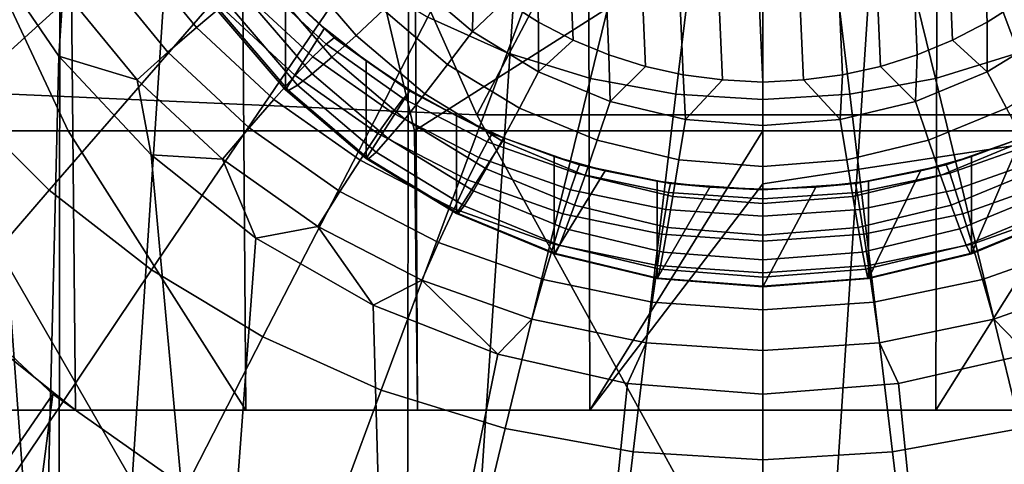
# Model space of a CAD drawing. Header units: metres. Extents: x -109 to 109, y -100 to 76.
# Tile 60 of 256: x -1.651 to 0.536, y -91.715 to -90.727. Entities that reach past the tile are written whole.
import ezdxf

# ---------------------------------------------------------------- set-up
doc = ezdxf.new("R2010")
doc.units = ezdxf.units.M
doc.layers.add('solid_21062310', color=7, linetype='CONTINUOUS')

msp = doc.modelspace()

# ---------------------------------------------------------------- linework, layer by layer
at = {"layer": 'solid_21062310'}
for points in [[(-1.559122, -88.268227, -11.833584), (-1.566421, -94.268227, -11.831997), (-2.324178, -94.268227, -11.627762), (-1.940929, -88.268227, -11.741932)], [(-1.527119, -91.594116, 2.845451), (-1.559123, -88.268227, 2.838722), (-1.940929, -88.268227, 2.74707), (-1.901362, -91.594116, 2.757555)], [(-0.783814, -88.268227, -11.956361), (-0.792839, -94.268227, -11.954798), (-1.566421, -94.268227, -11.831997), (-1.173066, -88.268227, -11.905124)], [(-1.173066, -88.268227, -11.905124), (-1.566421, -94.268227, -11.831997), (-1.559122, -88.268227, -11.833584)], [(-1.148864, -91.594116, 2.914054), (-1.173066, -88.268227, 2.910262), (-1.559123, -88.268227, 2.838722), (-1.527119, -91.594116, 2.845451)], [(-0.76759, -91.594116, 2.963186), (-0.783814, -88.268227, 2.961499), (-1.173066, -88.268227, 2.910262), (-1.148864, -91.594116, 2.914054)], [(-0.392435, -88.268227, -11.987157), (0, -88.268227, -11.997431), (0, -94.268227, -11.997431), (-0.792839, -94.268227, -11.954798)], [(-0.392435, -88.268227, -11.987157), (-0.792839, -94.268227, -11.954798), (-0.783814, -88.268227, -11.956361)], [(-0.3843, -91.594116, 2.992717), (-0.392435, -88.268227, 2.992295), (-0.783814, -88.268227, 2.961499), (-0.76759, -91.594116, 2.963186)], [(-0.3843, -91.594116, 2.992717), (0, -91.594116, 3.002569), (0, -88.268227, 3.002569), (-0.392435, -88.268227, 2.992295)], [(0, -94.268227, -11.997431), (0, -88.268227, -11.997431), (0.392435, -88.268227, -11.987157)], [(0.792839, -94.268227, -11.954798), (0, -94.268227, -11.997431), (0.392435, -88.268227, -11.987157), (0.783814, -88.268227, -11.956361)], [(0, -91.594116, 3.002569), (0.3843, -91.594116, 2.992717), (0.392435, -88.268227, 2.992295), (0, -88.268227, 3.002569)], [(0.3843, -91.594116, 2.992717), (0.76759, -91.594116, 2.963186), (0.783814, -88.268227, 2.961499), (0.392435, -88.268227, 2.992295)], [(-0.26105, -88.907707, -24.490433), (-0.176863, -90.849144, -24.659267), (-0.089846, -90.860741, -24.660276), (-0.176863, -88.889183, -24.488821)], [(-0.176863, -88.889183, -24.488821), (-0.089846, -90.860741, -24.660276), (0, -90.865402, -24.660681), (-0.089846, -88.877594, -24.487814)], [(0.089846, -90.860741, -24.660276), (0, -88.872925, -24.487408), (-0.089846, -88.877594, -24.487814), (0, -90.865402, -24.660681)], [(0.176863, -90.849144, -24.659267), (0.089846, -88.877594, -24.487814), (0, -88.872925, -24.487408), (0.089846, -90.860741, -24.660276)], [(0.26105, -90.83062, -24.657656), (0.176863, -88.889183, -24.488821), (0.089846, -88.877594, -24.487814), (0.176863, -90.849144, -24.659267)], [(0.342407, -90.805168, -24.655443), (0.26105, -88.907707, -24.490433), (0.176863, -88.889183, -24.488821), (0.26105, -90.83062, -24.657656)], [(-0.342407, -88.933159, -24.492645), (-0.26105, -90.83062, -24.657656), (-0.176863, -90.849144, -24.659267), (-0.26105, -88.907707, -24.490433)], [(0.421212, -90.772606, -24.652611), (0.342407, -88.933159, -24.492645), (0.26105, -88.907707, -24.490433), (0.342407, -90.805168, -24.655443)], [(-0.421212, -88.965721, -24.495478), (-0.342407, -90.805168, -24.655443), (-0.26105, -90.83062, -24.657656), (-0.342407, -88.933159, -24.492645)], [(0.498499, -90.732254, -24.649103), (0.421211, -88.965721, -24.495478), (0.342407, -88.933159, -24.492645), (0.421212, -90.772606, -24.652611)], [(-0.498499, -89.006073, -24.498987), (-0.421211, -90.772606, -24.652611), (-0.342407, -90.805168, -24.655443), (-0.421212, -88.965721, -24.495478)], [(0.572958, -90.684982, -24.644991), (0.498499, -89.006073, -24.498987), (0.421211, -88.965721, -24.495478), (0.498499, -90.732254, -24.649103)], [(-0.572958, -89.053345, -24.503098), (-0.498499, -90.732254, -24.649103), (-0.421211, -90.772606, -24.652611), (-0.498499, -89.006073, -24.498987)], [(-0.642927, -89.106468, -24.507717), (-0.572957, -90.684982, -24.644991), (-0.498499, -90.732254, -24.649103), (-0.572958, -89.053345, -24.503098)], [(-0.635275, -90.93837, 9.707867), (-1.185152, -89.709534, 11.21939), (-2.366981, -89.637367, 11.159492), (-1.903472, -90.881699, 9.66484)], [(-0.635275, -90.93837, 9.707867), (-0.000019, -89.733627, 11.239385), (-1.185152, -89.709534, 11.21939)], [(-0.635275, -90.93837, 9.707867), (0.634915, -90.938377, 9.707872), (1.185114, -89.709541, 11.219391), (-0.000019, -89.733627, 11.239385)], [(-0.372612, -90.007431, -31.178661), (-0.28432, -90.04702, -31.182104), (-0.567937, -90.800438, -31.150364), (-0.744303, -90.721359, -31.143488)], [(0.28432, -90.04702, -31.182104), (0.372612, -90.007431, -31.178661), (0.744303, -90.721359, -31.143488), (0.567937, -90.800438, -31.150364)], [(-0.28432, -90.04702, -31.182104), (-0.191882, -90.075714, -31.184601), (-0.383289, -90.857765, -31.15535), (-0.567937, -90.800438, -31.150364)], [(0.191882, -90.075714, -31.184601), (0.28432, -90.04702, -31.182104), (0.567937, -90.800438, -31.150364), (0.383289, -90.857765, -31.15535)], [(-0.191882, -90.075714, -31.184601), (-0.096646, -90.093102, -31.186111), (-0.193052, -90.892494, -31.158369), (-0.383289, -90.857765, -31.15535)], [(-0.096646, -90.093102, -31.186111), (0, -90.09893, -31.186619), (0, -90.904129, -31.159382), (-0.193052, -90.892494, -31.158369)], [(0.193052, -90.892494, -31.158369), (0, -90.904129, -31.159382), (0, -90.09893, -31.186619), (0.096646, -90.093102, -31.186111)], [(0.096646, -90.093102, -31.186111), (0.191882, -90.075714, -31.184601), (0.383289, -90.857765, -31.15535), (0.193052, -90.892494, -31.158369)], [(-2.847479, -90.193207, 6.987272), (-1.908787, -90.193108, 7.180281), (-1.543352, -90.973793, 5.064988), (-2.302637, -90.973869, 4.910801)], [(-1.908787, -90.193108, 7.180281), (-0.957542, -90.193047, 7.296596), (-0.77416, -90.97374, 5.157897), (-1.543352, -90.973793, 5.064988)], [(-0.957542, -90.193047, 7.296596), (0, -90.193024, 7.335453), (0, -90.481491, 6.597228), (-0.77416, -90.97374, 5.157897)], [(0, -90.481491, 6.597228), (0.957542, -90.193047, 7.296596), (0.774226, -90.97374, 5.157892), (0, -90.973724, 5.188933)], [(-1.318095, -90.214935, -31.099447), (-1.198819, -90.366608, -31.112637), (-1.789704, -90.902069, -30.997629), (-1.967771, -90.675636, -30.977938)], [(-1.731084, -90.563126, -28.147604), (-1.86181, -90.293243, -28.124134), (-1.946977, -92.095505, -28.280867), (-1.600923, -92.326088, -28.300919)], [(-1.198819, -90.366608, -31.112637), (-1.062061, -90.502853, -31.124485), (-1.585539, -91.105461, -31.015318), (-1.789704, -90.902069, -30.997629)], [(-0.77416, -90.97374, 5.157897), (0, -90.481491, 6.597228), (0, -90.973724, 5.188933)], [(-1.062061, -90.502853, -31.124485), (-0.909815, -90.621681, -31.134819), (-1.358254, -91.28286, -31.030745), (-1.585539, -91.105461, -31.015318)], [(-1.20313, -90.698059, -28.012131), (-1.344927, -90.524422, -27.99703), (-1.406864, -90.562584, -28.062864), (-1.258537, -90.744217, -28.078659)], [(-1.563709, -90.807991, -28.1689), (-1.731084, -90.563126, -28.147604), (-1.600923, -92.326088, -28.300919)], [(-1.554248, -90.659752, -28.146362), (-1.731084, -90.563126, -28.147604), (-1.563709, -90.807991, -28.1689)], [(-1.258537, -90.744217, -28.078659), (-1.406864, -90.562584, -28.062864), (-1.477545, -90.608276, -28.113289), (-1.321766, -90.799034, -28.129879)], [(-0.84247, -90.705162, -24.684988), (-0.963889, -90.563538, -24.672672), (-1.033882, -90.610191, -24.723179), (-0.903646, -90.7621, -24.736391)], [(-0.776082, -90.641495, -24.650852), (-0.645121, -90.75293, -24.660543), (-0.642927, -90.631859, -24.640371), (-0.706749, -90.573967, -24.635338)], [(-1.06066, -90.882515, -25.164057), (-1.213526, -90.704208, -25.14855), (-1.14061, -90.579765, -27.647163), (-1.060661, -90.665924, -27.654657)], [(-1.321766, -90.799034, -28.129879), (-1.477545, -90.608276, -28.113289), (-1.554248, -90.659752, -28.146362), (-1.390382, -90.860413, -28.163813)], [(-0.903646, -90.7621, -24.736391), (-1.033882, -90.610191, -24.723179), (-1.095216, -90.649185, -24.789087), (-0.957254, -90.810112, -24.803082)], [(-0.909815, -90.621681, -31.134819), (-0.744303, -90.721359, -31.143488), (-1.111162, -91.431671, -31.043686), (-1.358254, -91.28286, -31.030745)], [(-0.970533, -90.781174, -27.856287), (-1.123933, -90.638451, -27.843876), (-1.157679, -90.662346, -27.932852), (-0.999673, -90.809357, -27.945637)], [(-0.952623, -90.76738, -27.760813), (-1.103192, -90.627289, -27.748631), (-1.123933, -90.638451, -27.843876), (-0.970533, -90.781174, -27.856287)], [(-1.103192, -90.627289, -27.748631), (-0.952623, -90.76738, -27.760813), (-0.974173, -90.745575, -27.661583), (-1.060661, -90.665924, -27.654657)], [(-0.645121, -90.75293, -24.660543), (-0.776082, -90.641495, -24.650852), (-0.84247, -90.705162, -24.684988), (-0.700306, -90.826126, -24.695507)], [(-0.645121, -90.75293, -24.660543), (-0.572957, -90.684982, -24.644991), (-0.642927, -90.631859, -24.640371)], [(-1.390382, -90.860413, -28.163813), (-1.554248, -90.659752, -28.146362), (-1.563709, -90.807991, -28.1689)], [(-0.999673, -90.809357, -27.945637), (-1.157679, -90.662346, -27.932852), (-1.20313, -90.698059, -28.012131), (-1.038921, -90.850845, -28.025417)], [(-0.957254, -90.810112, -24.803082), (-1.095216, -90.649185, -24.789087), (-1.14553, -90.679031, -24.867855), (-1.00123, -90.847351, -24.882492)], [(-1.00123, -90.847351, -24.882492), (-1.14553, -90.679031, -24.867855), (-1.182886, -90.69857, -24.956451), (-1.03388, -90.872375, -24.971567)], [(-1.06066, -90.882515, -25.164057), (-1.060661, -90.665924, -27.654657), (-0.974173, -90.745575, -27.661583)], [(-0.645121, -90.75293, -24.660543), (-0.498275, -90.842575, -24.668341), (-0.498499, -90.732254, -24.649103), (-0.572957, -90.684982, -24.644991)], [(0.498275, -90.842575, -24.668341), (0.645121, -90.75293, -24.660543), (0.572958, -90.684982, -24.644991), (0.498499, -90.732254, -24.649103)], [(-1.038921, -90.850845, -28.025417), (-1.20313, -90.698059, -28.012131), (-1.258537, -90.744217, -28.078659), (-1.086766, -90.904037, -28.092558)], [(-1.053948, -90.884232, -25.066872), (-1.205846, -90.707054, -25.051464), (-1.213526, -90.704208, -25.14855), (-1.06066, -90.882515, -25.164057)], [(-1.03388, -90.872375, -24.971567), (-1.182886, -90.69857, -24.956451), (-1.205846, -90.707054, -25.051464), (-1.053948, -90.884232, -25.066872)], [(-0.700306, -90.826126, -24.695507), (-0.84247, -90.705162, -24.684988), (-0.903646, -90.7621, -24.736391), (-0.751159, -90.891846, -24.747673)], [(-0.744303, -90.721359, -31.143488), (-0.567937, -90.800438, -31.150364), (-0.847867, -91.549728, -31.053953), (-1.111162, -91.431671, -31.043686)], [(-1.086766, -90.904037, -28.092558), (-1.258537, -90.744217, -28.078659), (-1.321766, -90.799034, -28.129879), (-1.141365, -90.966888, -28.144476)], [(-0.881678, -91.034805, -25.177301), (-1.06066, -90.882515, -25.164057), (-0.974173, -90.745575, -27.661583), (-0.881679, -90.818214, -27.6679)], [(-0.952623, -90.76738, -27.760813), (-0.881679, -90.818214, -27.6679), (-0.974173, -90.745575, -27.661583)], [(-0.498275, -90.842575, -24.668341), (-0.421211, -90.772606, -24.652611), (-0.498499, -90.732254, -24.649103)], [(0.498275, -90.842575, -24.668341), (0.498499, -90.732254, -24.649103), (0.421212, -90.772606, -24.652611)], [(-0.784308, -90.885742, -27.771107), (-0.952623, -90.76738, -27.760813), (-0.970533, -90.781174, -27.856287), (-0.799054, -90.901764, -27.866776)], [(-0.751159, -90.891846, -24.747673), (-0.903646, -90.7621, -24.736391), (-0.957254, -90.810112, -24.803082), (-0.795721, -90.947556, -24.815035)], [(-0.784308, -90.885742, -27.771107), (-0.881679, -90.818214, -27.6679), (-0.952623, -90.76738, -27.760813)], [(-0.498275, -90.842575, -24.668341), (-0.645121, -90.75293, -24.660543), (-0.700306, -90.826126, -24.695507), (-0.540899, -90.923447, -24.70397)], [(-0.498275, -90.842575, -24.668341), (-0.33916, -90.908234, -24.674049), (-0.342407, -90.805168, -24.655443), (-0.421211, -90.772606, -24.652611)], [(0.33916, -90.908234, -24.674049), (0.498275, -90.842575, -24.668341), (0.421212, -90.772606, -24.652611), (0.342407, -90.805168, -24.655443)], [(0.645121, -90.75293, -24.660543), (0.498275, -90.842575, -24.668341), (0.540899, -90.923447, -24.70397), (0.700306, -90.826126, -24.695507)], [(-0.799054, -90.901764, -27.866776), (-0.970533, -90.781174, -27.856287), (-0.999673, -90.809357, -27.945637), (-0.823045, -90.933563, -27.956438)], [(-1.359008, -91.027206, -28.187962), (-1.563709, -90.807991, -28.1689), (-1.600923, -92.326088, -28.300919), (-1.223743, -92.511108, -28.317009)], [(-1.390382, -90.860413, -28.163813), (-1.563709, -90.807991, -28.1689), (-1.359008, -91.027206, -28.187962)], [(-1.141365, -90.966888, -28.144476), (-1.321766, -90.799034, -28.129879), (-1.390382, -90.860413, -28.163813), (-1.200616, -91.036972, -28.179169)], [(-0.823045, -90.933563, -27.956438), (-0.999673, -90.809357, -27.945637), (-1.038921, -90.850845, -28.025417), (-0.855359, -90.979927, -28.036642)], [(-0.795721, -90.947556, -24.815035), (-0.957254, -90.810112, -24.803082), (-1.00123, -90.847351, -24.882492), (-0.832276, -90.991104, -24.894995)], [(-0.567937, -90.800438, -31.150364), (-0.383289, -90.857765, -31.15535), (-0.572208, -91.6353, -31.061396), (-0.847867, -91.549728, -31.053953)], [(-0.33916, -90.908234, -24.674049), (-0.26105, -90.83062, -24.657656), (-0.342407, -90.805168, -24.655443)], [(0.33916, -90.908234, -24.674049), (0.342407, -90.805168, -24.655443), (0.26105, -90.83062, -24.657656)], [(0.383289, -90.857765, -31.15535), (0.567937, -90.800438, -31.150364), (0.847867, -91.549728, -31.053953), (0.572208, -91.6353, -31.061396)], [(-0.881678, -91.034805, -25.177301), (-0.881679, -90.818214, -27.6679), (-0.783749, -90.883408, -27.673569)], [(-0.784308, -90.885742, -27.771107), (-0.783749, -90.883408, -27.673569), (-0.881679, -90.818214, -27.6679)], [(-0.540899, -90.923447, -24.70397), (-0.700306, -90.826126, -24.695507), (-0.751159, -90.891846, -24.747673), (-0.580176, -90.996231, -24.756752)], [(-0.33916, -90.908234, -24.674049), (-0.171694, -90.948288, -24.677532), (-0.176863, -90.849144, -24.659267), (-0.26105, -90.83062, -24.657656)], [(0.171694, -90.948288, -24.677532), (0.33916, -90.908234, -24.674049), (0.26105, -90.83062, -24.657656), (0.176863, -90.849144, -24.659267)], [(-1.200616, -91.036972, -28.179169), (-1.390382, -90.860413, -28.163813), (-1.359008, -91.027206, -28.187962)], [(-0.855359, -90.979927, -28.036642), (-1.038921, -90.850845, -28.025417), (-1.086766, -90.904037, -28.092558), (-0.89475, -91.03907, -28.104301)], [(-0.832276, -90.991104, -24.894995), (-1.00123, -90.847351, -24.882492), (-1.03388, -90.872375, -24.971567), (-0.859417, -91.020821, -24.984476)], [(-0.383289, -90.857765, -31.15535), (-0.193052, -90.892494, -31.158369), (-0.288206, -91.687149, -31.065905), (-0.572208, -91.6353, -31.061396)], [(-0.33916, -90.908234, -24.674049), (-0.498275, -90.842575, -24.668341), (-0.540899, -90.923447, -24.70397), (-0.368173, -90.99472, -24.710169)], [(-0.171694, -90.948288, -24.677532), (-0.089846, -90.860741, -24.660276), (-0.176863, -90.849144, -24.659267)], [(-0.171694, -90.948288, -24.677532), (0, -90.961754, -24.678703), (0, -90.865402, -24.660681), (-0.089846, -90.860741, -24.660276)], [(0, -90.961754, -24.678703), (0.171694, -90.948288, -24.677532), (0.089846, -90.860741, -24.660276), (0, -90.865402, -24.660681)], [(0.171694, -90.948288, -24.677532), (0.176863, -90.849144, -24.659267), (0.089846, -90.860741, -24.660276)], [(0.193052, -90.892494, -31.158369), (0.383289, -90.857765, -31.15535), (0.572208, -91.6353, -31.061396), (0.288206, -91.687149, -31.065905)], [(0.498275, -90.842575, -24.668341), (0.33916, -90.908234, -24.674049), (0.368173, -90.99472, -24.710169), (0.540899, -90.923447, -24.70397)], [(-2.440619, -91.982834, 8.061742), (-1.222039, -92.06324, 8.117482), (-1.903472, -90.881699, 9.66484)], [(0.000028, -92.090088, 8.136088), (-0.635275, -90.93837, 9.707867), (-1.903472, -90.881699, 9.66484), (-1.222039, -92.06324, 8.117482)], [(-0.876098, -91.035561, -25.080032), (-1.053948, -90.884232, -25.066872), (-1.06066, -90.882515, -25.164057), (-0.881678, -91.034805, -25.177301)], [(-0.859417, -91.020821, -24.984476), (-1.03388, -90.872375, -24.971567), (-1.053948, -90.884232, -25.066872), (-0.876098, -91.035561, -25.080032)], [(-1.789704, -90.902069, -30.997629), (-1.585539, -91.105461, -31.015318), (-2.098727, -91.701958, -30.842356), (-2.368973, -91.432732, -30.818941)], [(-0.89475, -91.03907, -28.104301), (-1.086766, -90.904037, -28.092558), (-1.141365, -90.966888, -28.144476), (-0.939703, -91.108704, -28.156807)], [(-0.680986, -91.157333, -25.187956), (-0.881678, -91.034805, -25.177301), (-0.783749, -90.883408, -27.673569), (-0.680986, -90.940735, -27.678555)], [(-0.61269, -90.997963, -27.875141), (-0.799054, -90.901764, -27.866776), (-0.823045, -90.933563, -27.956438), (-0.631086, -91.032661, -27.965055)], [(-0.601384, -90.980171, -27.779318), (-0.784308, -90.885742, -27.771107), (-0.799054, -90.901764, -27.866776), (-0.61269, -90.997963, -27.875141)], [(-0.580176, -90.996231, -24.756752), (-0.751159, -90.891846, -24.747673), (-0.795721, -90.947556, -24.815035), (-0.614595, -91.058136, -24.82465)], [(-0.784308, -90.885742, -27.771107), (-0.680986, -90.940735, -27.678555), (-0.783749, -90.883408, -27.673569)], [(-0.601384, -90.980171, -27.779318), (-0.680986, -90.940735, -27.678555), (-0.784308, -90.885742, -27.771107)], [(-0.193052, -90.892494, -31.158369), (0, -90.904129, -31.159382), (0, -91.704521, -31.067413), (-0.288206, -91.687149, -31.065905)], [(0.288206, -91.687149, -31.065905), (0, -91.704521, -31.067413), (0, -90.904129, -31.159382), (0.193052, -90.892494, -31.158369)], [(-0.368173, -90.99472, -24.710169), (-0.540899, -90.923447, -24.70397), (-0.580176, -90.996231, -24.756752), (-0.394908, -91.072685, -24.763401)], [(-0.171694, -90.948288, -24.677532), (-0.33916, -90.908234, -24.674049), (-0.368173, -90.99472, -24.710169), (-0.186381, -91.0382, -24.713951)], [(0.33916, -90.908234, -24.674049), (0.171694, -90.948288, -24.677532), (0.186381, -91.0382, -24.713951), (0.368173, -90.99472, -24.710169)], [(0.540899, -90.923447, -24.70397), (0.368173, -90.99472, -24.710169), (0.394908, -91.072685, -24.763401), (0.580176, -90.996231, -24.756752)], [(-0.631086, -91.032661, -27.965055), (-0.823045, -90.933563, -27.956438), (-0.855359, -90.979927, -28.036642), (-0.655863, -91.082909, -28.045599)], [(-0.614595, -91.058136, -24.82465), (-0.795721, -90.947556, -24.815035), (-0.832276, -90.991104, -24.894995), (-0.642829, -91.106766, -24.905052)], [(-0.680986, -91.157333, -25.187956), (-0.680986, -90.940735, -27.678555), (-0.574026, -90.989861, -27.682827)], [(-0.601384, -90.980171, -27.779318), (-0.574026, -90.989861, -27.682827), (-0.680986, -90.940735, -27.678555)], [(1.222094, -92.06324, 8.11748), (0.634915, -90.938377, 9.707872), (-0.635275, -90.93837, 9.707867), (0.000028, -92.090088, 8.136088)], [(-0.186381, -91.0382, -24.713951), (0, -91.052818, -24.715221), (0, -90.961754, -24.678703), (-0.171694, -90.948288, -24.677532)], [(0.171694, -90.948288, -24.677532), (0, -90.961754, -24.678703), (0, -91.052818, -24.715221), (0.186381, -91.0382, -24.713951)], [(0.680986, -91.157333, -25.187956), (0.463525, -91.24707, -25.195759), (0.574026, -90.989861, -27.682827), (0.680986, -90.940735, -27.678555)], [(-0.939703, -91.108704, -28.156807), (-1.141365, -90.966888, -28.144476), (-1.200616, -91.036972, -28.179169), (-0.988485, -91.18615, -28.192141)], [(-2.302637, -90.973869, 4.910801), (-1.543352, -90.973793, 5.064988), (-1.148864, -91.594116, 2.914054), (-1.527119, -91.594116, 2.845451)], [(-2.302637, -90.973869, 4.910801), (-1.527119, -91.594116, 2.845451), (-1.901362, -91.594116, 2.757555)], [(-1.543352, -90.973793, 5.064988), (-0.77416, -90.97374, 5.157897), (-0.76759, -91.594116, 2.963186), (-1.148864, -91.594116, 2.914054)], [(-0.655863, -91.082909, -28.045599), (-0.855359, -90.979927, -28.036642), (-0.89475, -91.03907, -28.104301), (-0.686067, -91.14679, -28.113668)], [(-0.642829, -91.106766, -24.905052), (-0.832276, -90.991104, -24.894995), (-0.859417, -91.020821, -24.984476), (-0.663792, -91.140251, -24.994862)], [(0, -90.973724, 5.188933), (-0.3843, -91.594116, 2.992717), (-0.76759, -91.594116, 2.963186), (-0.77416, -90.97374, 5.157897)], [(-0.463525, -91.24707, -25.195759), (-0.680986, -91.157333, -25.187956), (-0.574026, -90.989861, -27.682827), (-0.463526, -91.030472, -27.686359)], [(-0.407256, -91.048904, -27.785295), (-0.601384, -90.980171, -27.779318), (-0.61269, -90.997963, -27.875141), (-0.414913, -91.067993, -27.881231)], [(-0.601384, -90.980171, -27.779318), (-0.407256, -91.048904, -27.785295), (-0.463526, -91.030472, -27.686359), (-0.574026, -90.989861, -27.682827)], [(0, -91.09153, 4.816527), (-0.3843, -91.594116, 2.992717), (0, -90.973724, 5.188933)], [(0, -91.09153, 4.816527), (0, -90.973724, 5.188933), (0.774226, -90.97374, 5.157892)], [(0, -91.09153, 4.816527), (0.774226, -90.97374, 5.157892), (0.3843, -91.594116, 2.992717), (0, -91.594116, 3.002569)], [(0.774226, -90.97374, 5.157892), (0.76759, -91.594116, 2.963186), (0.3843, -91.594116, 2.992717)], [(0.407256, -91.048904, -27.785295), (0.601384, -90.980171, -27.779318), (0.574026, -90.989861, -27.682827), (0.463526, -91.030472, -27.686359)], [(0.601384, -90.980171, -27.779318), (0.407256, -91.048904, -27.785295), (0.414913, -91.067993, -27.881231), (0.61269, -90.997963, -27.875141)], [(0.463525, -91.24707, -25.195759), (0.463526, -91.030472, -27.686359), (0.574026, -90.989861, -27.682827)], [(-0.414913, -91.067993, -27.881231), (-0.61269, -90.997963, -27.875141), (-0.631086, -91.032661, -27.965055), (-0.427371, -91.10479, -27.971327)], [(-0.394908, -91.072685, -24.763401), (-0.580176, -90.996231, -24.756752), (-0.614595, -91.058136, -24.82465), (-0.418335, -91.139122, -24.831694)], [(-0.186381, -91.0382, -24.713951), (-0.368173, -90.99472, -24.710169), (-0.394908, -91.072685, -24.763401), (-0.199915, -91.119324, -24.767456)], [(0.368173, -90.99472, -24.710169), (0.186381, -91.0382, -24.713951), (0.199915, -91.119324, -24.767456), (0.394908, -91.072685, -24.763401)], [(0.580176, -90.996231, -24.756752), (0.394908, -91.072685, -24.763401), (0.418335, -91.139122, -24.831694), (0.614595, -91.058136, -24.82465)], [(0.61269, -90.997963, -27.875141), (0.414913, -91.067993, -27.881231), (0.427371, -91.10479, -27.971327), (0.631086, -91.032661, -27.965055)], [(-1.12637, -91.212318, -28.20406), (-1.359008, -91.027206, -28.187962), (-1.223743, -92.511108, -28.317009)], [(-1.200616, -91.036972, -28.179169), (-1.359008, -91.027206, -28.187962), (-1.12637, -91.212318, -28.20406)], [(-0.676676, -91.157303, -25.09062), (-0.876098, -91.035561, -25.080032), (-0.881678, -91.034805, -25.177301), (-0.680986, -91.157333, -25.187956)], [(-0.663792, -91.140251, -24.994862), (-0.859417, -91.020821, -24.984476), (-0.876098, -91.035561, -25.080032), (-0.676676, -91.157303, -25.09062)], [(-0.427371, -91.10479, -27.971327), (-0.631086, -91.032661, -27.965055), (-0.655863, -91.082909, -28.045599), (-0.44415, -91.157875, -28.052116)], [(-0.463525, -91.24707, -25.195759), (-0.463526, -91.030472, -27.686359), (-0.350168, -91.062325, -27.689129)], [(-0.407256, -91.048904, -27.785295), (-0.350168, -91.062325, -27.689129), (-0.463526, -91.030472, -27.686359)], [(0.463525, -91.24707, -25.195759), (0.234652, -91.301811, -25.20052), (0.350168, -91.062325, -27.689129), (0.463526, -91.030472, -27.686359)], [(0.407256, -91.048904, -27.785295), (0.463526, -91.030472, -27.686359), (0.350168, -91.062325, -27.689129)], [(0.631086, -91.032661, -27.965055), (0.427371, -91.10479, -27.971327), (0.44415, -91.157875, -28.052116), (0.655863, -91.082909, -28.045599)], [(-0.988485, -91.18615, -28.192141), (-1.200616, -91.036972, -28.179169), (-1.12637, -91.212318, -28.20406)], [(-0.686067, -91.14679, -28.113668), (-0.89475, -91.03907, -28.104301), (-0.939703, -91.108704, -28.156807), (-0.720535, -91.22184, -28.166647)], [(-0.205543, -91.09066, -27.788927), (-0.407256, -91.048904, -27.785295), (-0.414913, -91.067993, -27.881231), (-0.209407, -91.110535, -27.88493)], [(-0.407256, -91.048904, -27.785295), (-0.205543, -91.09066, -27.788927), (-0.234652, -91.085213, -27.69112), (-0.350168, -91.062325, -27.689129)], [(-0.199915, -91.119324, -24.767456), (0, -91.134995, -24.76882), (0, -91.052818, -24.715221), (-0.186381, -91.0382, -24.713951)], [(0.186381, -91.0382, -24.713951), (0, -91.052818, -24.715221), (0, -91.134995, -24.76882), (0.199915, -91.119324, -24.767456)], [(0.205543, -91.09066, -27.788927), (0.407256, -91.048904, -27.785295), (0.350168, -91.062325, -27.689129), (0.234652, -91.085213, -27.69112)], [(0.407256, -91.048904, -27.785295), (0.205543, -91.09066, -27.788927), (0.209407, -91.110535, -27.88493), (0.414913, -91.067993, -27.881231)], [(-0.418335, -91.139122, -24.831694), (-0.614595, -91.058136, -24.82465), (-0.642829, -91.106766, -24.905052), (-0.437553, -91.191475, -24.912418)], [(-0.234652, -91.301811, -25.20052), (-0.463525, -91.24707, -25.195759), (-0.350168, -91.062325, -27.689129), (-0.234652, -91.085213, -27.69112)], [(-0.209407, -91.110535, -27.88493), (-0.414913, -91.067993, -27.881231), (-0.427371, -91.10479, -27.971327), (-0.215694, -91.148605, -27.975138)], [(-0.199915, -91.119324, -24.767456), (-0.394908, -91.072685, -24.763401), (-0.418335, -91.139122, -24.831694), (-0.211775, -91.188522, -24.835989)], [(0.394908, -91.072685, -24.763401), (0.199915, -91.119324, -24.767456), (0.211775, -91.188522, -24.835989), (0.418335, -91.139122, -24.831694)], [(0.414913, -91.067993, -27.881231), (0.209407, -91.110535, -27.88493), (0.215694, -91.148605, -27.975138), (0.427371, -91.10479, -27.971327)], [(0.234652, -91.301811, -25.20052), (0.234652, -91.085213, -27.69112), (0.350168, -91.062325, -27.689129)], [(0.614595, -91.058136, -24.82465), (0.418335, -91.139122, -24.831694), (0.437553, -91.191475, -24.912418), (0.642829, -91.106766, -24.905052)], [(-0.44415, -91.157875, -28.052116), (-0.655863, -91.082909, -28.045599), (-0.686067, -91.14679, -28.113668), (-0.464604, -91.225204, -28.120487)], [(0, -91.09153, 4.816527), (0, -91.594116, 3.002569), (-0.3843, -91.594116, 2.992717)], [(-0.234652, -91.301811, -25.20052), (-0.234652, -91.085213, -27.69112), (-0.117689, -91.099007, -27.69232)], [(-0.205543, -91.09066, -27.788927), (-0.117689, -91.099007, -27.69232), (-0.234652, -91.085213, -27.69112)], [(-0.117689, -91.099007, -27.69232), (0, -91.103615, -27.69272), (0, -91.320206, -25.20212), (-0.234652, -91.301811, -25.20052)], [(-0.209407, -91.110535, -27.88493), (0, -91.124802, -27.886171), (0, -91.104668, -27.790146), (-0.205543, -91.09066, -27.788927)], [(-0.205543, -91.09066, -27.788927), (0, -91.104668, -27.790146), (-0.117689, -91.099007, -27.69232)], [(0, -91.104668, -27.790146), (0, -91.103615, -27.69272), (-0.117689, -91.099007, -27.69232)], [(0.234652, -91.301811, -25.20052), (0, -91.320206, -25.20212), (0.117689, -91.099007, -27.69232), (0.234652, -91.085213, -27.69112)], [(0, -91.104668, -27.790146), (0.205543, -91.09066, -27.788927), (0.117689, -91.099007, -27.69232), (0, -91.103615, -27.69272)], [(0.205543, -91.09066, -27.788927), (0, -91.104668, -27.790146), (0, -91.124802, -27.886171), (0.209407, -91.110535, -27.88493)], [(0.117689, -91.099007, -27.69232), (0, -91.320206, -25.20212), (0, -91.103615, -27.69272)], [(0.205543, -91.09066, -27.788927), (0.234652, -91.085213, -27.69112), (0.117689, -91.099007, -27.69232)], [(0.655863, -91.082909, -28.045599), (0.44415, -91.157875, -28.052116), (0.464604, -91.225204, -28.120487), (0.686067, -91.14679, -28.113668)], [(-1.585539, -91.105461, -31.015318), (-1.358254, -91.28286, -31.030745), (-1.797876, -91.936775, -30.862776), (-2.098727, -91.701958, -30.842356)], [(-0.720535, -91.22184, -28.166647), (-0.939703, -91.108704, -28.156807), (-0.988485, -91.18615, -28.192141), (-0.75794, -91.305161, -28.20249)], [(-0.437553, -91.191475, -24.912418), (-0.642829, -91.106766, -24.905052), (-0.663792, -91.140251, -24.994862), (-0.451822, -91.227722, -25.002468)], [(-0.215694, -91.148605, -27.975138), (-0.427371, -91.10479, -27.971327), (-0.44415, -91.157875, -28.052116), (-0.224163, -91.203415, -28.056078)], [(-0.215694, -91.148605, -27.975138), (0, -91.163307, -27.976418), (0, -91.124802, -27.886171), (-0.209407, -91.110535, -27.88493)], [(-0.211775, -91.188522, -24.835989), (0, -91.205132, -24.837433), (0, -91.134995, -24.76882), (-0.199915, -91.119324, -24.767456)], [(0.209407, -91.110535, -27.88493), (0, -91.124802, -27.886171), (0, -91.163307, -27.976418), (0.215694, -91.148605, -27.975138)], [(0.199915, -91.119324, -24.767456), (0, -91.134995, -24.76882), (0, -91.205132, -24.837433), (0.211775, -91.188522, -24.835989)], [(0.427371, -91.10479, -27.971327), (0.215694, -91.148605, -27.975138), (0.224163, -91.203415, -28.056078), (0.44415, -91.157875, -28.052116)], [(0.642829, -91.106766, -24.905052), (0.437553, -91.191475, -24.912418), (0.451822, -91.227722, -25.002468), (0.663792, -91.140251, -24.994862)], [(-0.451822, -91.227722, -25.002468), (-0.663792, -91.140251, -24.994862), (-0.676676, -91.157303, -25.09062), (-0.460592, -91.246475, -25.098375)], [(-0.211775, -91.188522, -24.835989), (-0.418335, -91.139122, -24.831694), (-0.437553, -91.191475, -24.912418), (-0.221504, -91.243149, -24.916912)], [(0.418335, -91.139122, -24.831694), (0.211775, -91.188522, -24.835989), (0.221504, -91.243149, -24.916912), (0.437553, -91.191475, -24.912418)], [(0.663792, -91.140251, -24.994862), (0.451822, -91.227722, -25.002468), (0.460592, -91.246475, -25.098375), (0.676676, -91.157303, -25.09062)], [(-0.464604, -91.225204, -28.120487), (-0.686067, -91.14679, -28.113668), (-0.720535, -91.22184, -28.166647), (-0.487946, -91.304192, -28.173809)], [(-0.460592, -91.246475, -25.098375), (-0.676676, -91.157303, -25.09062), (-0.680986, -91.157333, -25.187956), (-0.463525, -91.24707, -25.195759)], [(-0.224163, -91.203415, -28.056078), (-0.44415, -91.157875, -28.052116), (-0.464604, -91.225204, -28.120487), (-0.234486, -91.272842, -28.124632)], [(-0.224163, -91.203415, -28.056078), (0, -91.218689, -28.057405), (0, -91.163307, -27.976418), (-0.215694, -91.148605, -27.975138)], [(0.215694, -91.148605, -27.975138), (0, -91.163307, -27.976418), (0, -91.218689, -28.057405), (0.224163, -91.203415, -28.056078)], [(0.44415, -91.157875, -28.052116), (0.224163, -91.203415, -28.056078), (0.234486, -91.272842, -28.124632), (0.464604, -91.225204, -28.120487)], [(0.676676, -91.157303, -25.09062), (0.460592, -91.246475, -25.098375), (0.463525, -91.24707, -25.195759), (0.680986, -91.157333, -25.187956)], [(0.686067, -91.14679, -28.113668), (0.464604, -91.225204, -28.120487), (0.487946, -91.304192, -28.173809), (0.720535, -91.22184, -28.166647)], [(-0.988485, -91.18615, -28.192141), (-1.12637, -91.212318, -28.20406), (-0.86614, -91.361351, -28.21702)], [(-0.75794, -91.305161, -28.20249), (-0.988485, -91.18615, -28.192141), (-0.86614, -91.361351, -28.21702)], [(-0.221504, -91.243149, -24.916912), (0, -91.260513, -24.918423), (0, -91.205132, -24.837433), (-0.211775, -91.188522, -24.835989)], [(0.211775, -91.188522, -24.835989), (0, -91.205132, -24.837433), (0, -91.260513, -24.918423), (0.221504, -91.243149, -24.916912)], [(-0.221504, -91.243149, -24.916912), (-0.437553, -91.191475, -24.912418), (-0.451822, -91.227722, -25.002468), (-0.228727, -91.281082, -25.007109)], [(-0.234486, -91.272842, -28.124632), (0, -91.288818, -28.12602), (0, -91.218689, -28.057405), (-0.224163, -91.203415, -28.056078)], [(0.224163, -91.203415, -28.056078), (0, -91.218689, -28.057405), (0, -91.288818, -28.12602), (0.234486, -91.272842, -28.124632)], [(0.437553, -91.191475, -24.912418), (0.221504, -91.243149, -24.916912), (0.228727, -91.281082, -25.007109), (0.451822, -91.227722, -25.002468)], [(-0.86614, -91.361351, -28.21702), (-1.12637, -91.212318, -28.20406), (-1.223743, -92.511108, -28.317009), (-0.829205, -92.644997, -28.328651)], [(-0.487946, -91.304192, -28.173809), (-0.720535, -91.22184, -28.166647), (-0.75794, -91.305161, -28.20249), (-0.513276, -91.391785, -28.210024)], [(-0.234486, -91.272842, -28.124632), (-0.464604, -91.225204, -28.120487), (-0.487946, -91.304192, -28.173809), (-0.246267, -91.354218, -28.17816)], [(-0.228727, -91.281082, -25.007109), (-0.451822, -91.227722, -25.002468), (-0.460592, -91.246475, -25.098375), (-0.233167, -91.300865, -25.103106)], [(0.451822, -91.227722, -25.002468), (0.228727, -91.281082, -25.007109), (0.233167, -91.300865, -25.103106), (0.460592, -91.246475, -25.098375)], [(0.464604, -91.225204, -28.120487), (0.234486, -91.272842, -28.124632), (0.246267, -91.354218, -28.17816), (0.487946, -91.304192, -28.173809)], [(0.720535, -91.22184, -28.166647), (0.487946, -91.304192, -28.173809), (0.513276, -91.391785, -28.210024), (0.75794, -91.305161, -28.20249)], [(-0.233167, -91.300865, -25.103106), (-0.460592, -91.246475, -25.098375), (-0.463525, -91.24707, -25.195759), (-0.234652, -91.301811, -25.20052)], [(-0.228727, -91.281082, -25.007109), (0, -91.299011, -25.008669), (0, -91.260513, -24.918423), (-0.221504, -91.243149, -24.916912)], [(0.221504, -91.243149, -24.916912), (0, -91.260513, -24.918423), (0, -91.299011, -25.008669), (0.228727, -91.281082, -25.007109)], [(0.460592, -91.246475, -25.098375), (0.233167, -91.300865, -25.103106), (0.234652, -91.301811, -25.20052), (0.463525, -91.24707, -25.195759)], [(-0.246267, -91.354218, -28.17816), (0, -91.371002, -28.179619), (0, -91.288818, -28.12602), (-0.234486, -91.272842, -28.124632)], [(0.234486, -91.272842, -28.124632), (0, -91.288818, -28.12602), (0, -91.371002, -28.179619), (0.246267, -91.354218, -28.17816)], [(-1.358254, -91.28286, -31.030745), (-1.111162, -91.431671, -31.043686), (-1.470809, -92.133751, -30.879906), (-1.797876, -91.936775, -30.862776)], [(-0.233167, -91.300865, -25.103106), (0, -91.319153, -25.104694), (0, -91.299011, -25.008669), (-0.228727, -91.281082, -25.007109)], [(0.228727, -91.281082, -25.007109), (0, -91.299011, -25.008669), (0, -91.319153, -25.104694), (0.233167, -91.300865, -25.103106)], [(-0.75794, -91.305161, -28.20249), (-0.86614, -91.361351, -28.21702), (-0.588839, -91.470108, -28.226479)], [(-0.513276, -91.391785, -28.210024), (-0.75794, -91.305161, -28.20249), (-0.588839, -91.470108, -28.226479)], [(-0.246267, -91.354218, -28.17816), (-0.487946, -91.304192, -28.173809), (-0.513276, -91.391785, -28.210024), (-0.259051, -91.444412, -28.214602)], [(0, -91.319153, -25.104694), (-0.233167, -91.300865, -25.103106), (-0.234652, -91.301811, -25.20052), (0, -91.320206, -25.20212)], [(0.233167, -91.300865, -25.103106), (0, -91.319153, -25.104694), (0, -91.320206, -25.20212), (0.234652, -91.301811, -25.20052)], [(0.487946, -91.304192, -28.173809), (0.246267, -91.354218, -28.17816), (0.259051, -91.444412, -28.214602), (0.513276, -91.391785, -28.210024)], [(0.75794, -91.305161, -28.20249), (0.513276, -91.391785, -28.210024), (0.588829, -91.470108, -28.226479)], [(-1.946977, -92.095505, -28.280867), (-2.263372, -91.819145, -28.256832), (-1.82709, -91.326546, -27.511353), (-1.57772, -91.558571, -27.53153)], [(-1.86662, -91.852806, -20.954453), (-1.644422, -92.082657, -20.856745), (-1.57772, -91.558571, -27.53153), (-1.82709, -91.326546, -27.511353)], [(-0.588839, -91.470108, -28.226479), (-0.86614, -91.361351, -28.21702), (-0.829205, -92.644997, -28.328651)], [(-0.259051, -91.444412, -28.214602), (0, -91.462067, -28.216137), (0, -91.371002, -28.179619), (-0.246267, -91.354218, -28.17816)], [(0.246267, -91.354218, -28.17816), (0, -91.371002, -28.179619), (0, -91.462067, -28.216137), (0.259051, -91.444412, -28.214602)], [(-0.259051, -91.444412, -28.214602), (-0.513276, -91.391785, -28.210024), (-0.588839, -91.470108, -28.226479), (-0.301106, -91.535309, -28.232149)], [(0.259051, -91.444412, -28.214602), (0.3011, -91.535309, -28.232149), (0.588829, -91.470108, -28.226479), (0.513276, -91.391785, -28.210024)], [(-1.111162, -91.431671, -31.043686), (-0.847867, -91.549728, -31.053953), (-1.122294, -92.290016, -30.893496), (-1.470809, -92.133751, -30.879906)], [(0, -91.462067, -28.216137), (-0.259051, -91.444412, -28.214602), (-0.301106, -91.535309, -28.232149), (0, -91.558418, -28.234158)], [(0.259051, -91.444412, -28.214602), (0, -91.462067, -28.216137), (0, -91.558418, -28.234158), (0.3011, -91.535309, -28.232149)], [(-0.301106, -91.535309, -28.232149), (-0.588839, -91.470108, -28.226479), (-0.829205, -92.644997, -28.328651), (-0.422274, -92.725479, -28.335651)], [(0.3011, -91.535309, -28.232149), (0.422274, -92.725479, -28.335651), (0.829205, -92.644997, -28.328651), (0.588829, -91.470108, -28.226479)], [(0, -91.558418, -28.234158), (-0.301106, -91.535309, -28.232149), (-0.422274, -92.725479, -28.335651), (0, -92.753906, -28.338123)], [(0.3011, -91.535309, -28.232149), (0, -91.558418, -28.234158), (0, -92.753906, -28.338123), (0.422274, -92.725479, -28.335651)], [(-1.600923, -92.326088, -28.300919), (-1.946977, -92.095505, -28.280867), (-1.57772, -91.558571, -27.53153), (-1.29896, -91.754601, -27.548576)], [(-1.644422, -92.082657, -20.856745), (-1.397976, -92.279602, -20.773027), (-1.29896, -91.754601, -27.548576), (-1.57772, -91.558571, -27.53153)], [(-0.847867, -91.549728, -31.053953), (-0.572208, -91.6353, -31.061396), (-0.757414, -92.40329, -30.903345), (-1.122294, -92.290016, -30.893496)], [(-0.572208, -91.6353, -31.061396), (-0.288206, -91.687149, -31.065905), (-0.381488, -92.471924, -30.909313), (-0.757414, -92.40329, -30.903345)], [(0.288206, -91.687149, -31.065905), (0.572208, -91.6353, -31.061396), (0.757414, -92.40329, -30.903345), (0.381488, -92.471924, -30.909313)], [(-0.288206, -91.687149, -31.065905), (0, -91.704521, -31.067413), (0, -92.494911, -30.911314), (-0.381488, -92.471924, -30.909313)], [(0.381488, -92.471924, -30.909313), (0, -92.494911, -30.911314), (0, -91.704521, -31.067413), (0.288206, -91.687149, -31.065905)]]:
    msp.add_3dface(points, dxfattribs=at)

doc.saveas('drawing.dxf')
